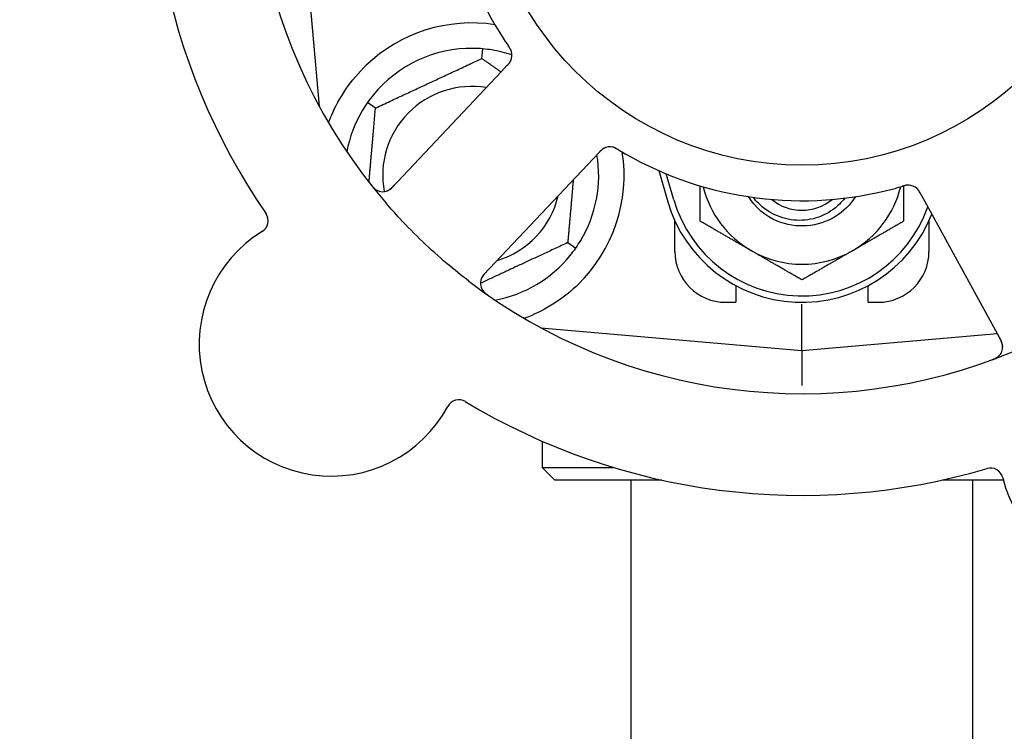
# Model space of a CAD drawing. Header units: inches. Extents: x 24 to 1128, y -69 to 748.
# Tile 73 of 256: x 139.48 to 141.9, y 230.53 to 232.28. Entities that reach past the tile are written whole.
import ezdxf

# ---------------------------------------------------------------- set-up
doc = ezdxf.new("R2010")
doc.units = ezdxf.units.IN
doc.header["$LTSCALE"] = 32
doc.header["$MEASUREMENT"] = 0
doc.layers.add('Dimension (ANSI)', color=7, linetype='Continuous', lineweight=25)
doc.layers.add('Visible (ANSI)', color=7, linetype='Continuous', lineweight=30)
doc.styles.add('Note Text (ANSI)', font='tahoma.ttf')
doc.dimstyles.new('SB Fraction-16 (ANSI)', dxfattribs={"dimscale": 32, "dimtxt": 0.125, "dimasz": 0.098425, "dimexe": 0.125, "dimexo": 0.0625, "dimgap": 0.031496, "dimtad": 0, "dimtih": 1, "dimtoh": 1, "dimdec": 4, "dimrnd": 1e-08, "dimzin": 0, "dimdsep": 46, "dimlunit": 5, "dimtxsty": 'Note Text (ANSI)', "dimcen": 0.09, "dimdle": 0.393701, "dimclrd": 256, "dimclre": 256, "dimclrt": 256, "dimadec": 0, "dimazin": 3, "dimtfac": 0.96, "dimtofl": 0, "dimtmove": 0, "dimatfit": 3, "dimfxl": 1, "dimfrac": 2, "dimtolj": 1, "dimtzin": 12, "dimlwd": -1, "dimlwe": -1, "dimarcsym": 0})

# ---------------------------------------------------------------- blocks, each defined once
blk = doc.blocks.new('*D15')
at = {"layer": 'Defpoints', "color": 0, "transparency": 16777216}
for p in [(152.2904, 475.4837), (60.9568, 155.772), (120.1654, 155.772)]:
    blk.add_point(p, dxfattribs=at)
at = {"layer": 'Dimension (ANSI)', "transparency": 16777216}
for p, q in [((150.2904, 475.4837), (56.9568, 475.4837)), ((60.9568, 472.3341), (60.9568, 338.1609)), ((60.9568, 158.9216), (60.9568, 331.0948)), ((118.1654, 155.772), (56.9568, 155.772))]:
    blk.add_line(p, q, dxfattribs=at)
for points in [[(60.4319, 472.3341), (61.4817, 472.3341), (60.9568, 475.4837)], [(60.4319, 158.9216), (61.4817, 158.9216), (60.9568, 155.772)]]:
    blk.add_solid(points, dxfattribs=at)
at = {"layer": 'Dimension (ANSI)', "transparency": 16777216, "insert": (48.754, 337.153), "char_height": 4, "attachment_point": 1, "style": 'Note Text (ANSI)'}
blk.add_mtext('\\A1;319 11/16', dxfattribs=at)

msp = doc.modelspace()

# ---------------------------------------------------------------- linework, layer by layer
at = {"layer": 'Visible (ANSI)'}
for p, q in [((140.15736, 232.7067), (140.21353, 232.06472)), ((140.61377, 232.18178), (140.61584, 232.20551)), ((140.67548, 232.16416), (140.66185, 232.1497)), ((140.66185, 232.1497), (140.39223, 231.86376)), ((140.35214, 232.05978), (140.33262, 232.07344)), ((140.88849, 231.936), (140.90214, 231.95048)), ((140.61887, 231.65006), (140.88849, 231.936)), ((141.04878, 231.90577), (141.07111, 231.8292)), ((141.08611, 231.83358), (141.06736, 231.89785)), ((141.69287, 231.84893), (141.7024, 231.8315)), ((141.7024, 231.8315), (141.89104, 231.48672)), ((141.08861, 231.7067), (141.08861, 231.78225)), ((141.71361, 231.78225), (141.71361, 231.7067)), ((140.82508, 231.72862), (140.84459, 231.71496)), ((141.23861, 231.62254), (141.23861, 231.5817)), ((141.56361, 231.5817), (141.56361, 231.62254)), ((141.21361, 231.5817), (141.23861, 231.5817)), ((141.56361, 231.5817), (141.58861, 231.5817)), ((141.40111, 231.46295), (141.40111, 231.57753)), ((140.75912, 231.51912), (141.40111, 231.46295)), ((140.76236, 231.51883), (140.76236, 231.51737)), ((141.40111, 231.46295), (141.88106, 231.50494)), ((141.40111, 231.46295), (141.40111, 231.37696)), ((140.76236, 231.23973), (140.76236, 231.17545)), ((140.76236, 231.17545), (140.93713, 231.17545)), ((140.79361, 231.1442), (140.76236, 231.17545)), ((141.05673, 231.1442), (140.79361, 231.1442)), ((140.98111, 229.0617), (140.98111, 231.1442)), ((141.89659, 231.1442), (141.74548, 231.1442)), ((141.82111, 229.0617), (141.82111, 231.1442))]:
    msp.add_line(p, q, dxfattribs=at)
msp.add_circle((141.40111, 232.7067), 0.7875, dxfattribs=at)
for centre, radius, start, end in [((141.40111, 232.7067), 1.35, 160.62287, 220.74397), ((141.40111, 232.7067), 1.6, 166.81714, 214.5497), ((141.40111, 232.7067), 0.875, 168.19111, 213.17573), ((140.58861, 231.8942), 0.375, 81.21293, 133.75453), ((140.58861, 231.8942), 0.3125, 89.15807, 140.84193), ((140.58861, 231.8942), 0.3125, 71.46237, 80.84193), ((140.65672, 232.18981), 0.03125, 334.67765, 16.13682), ((140.58861, 231.8942), 0.21875, 80.57954, 190.53406), ((140.58861, 231.8942), 0.3125, 149.15807, 169.28378), ((140.58861, 231.8942), 0.375, 314.27762, 8.78707), ((140.58861, 231.8942), 0.3125, 329.15807, 9.35248), ((140.92883, 231.93324), 0.03125, 77.46904, 119.46837), ((141.40111, 232.7067), 0.875, 240.19111, 285.17573), ((140.36949, 231.8852), 0.03125, 218.53135, 316.68342), ((141.40111, 231.92545), 0.25, 193.73904, 240), ((141.40111, 231.92545), 0.25, 300, 346.26096), ((141.66267, 231.83902), 0.03125, 46.67765, 88.13682), ((140.58861, 231.8942), 0.21875, 286.71618, 346.65066), ((141.40111, 231.92545), 0.34375, 196.2602, 338.3076), ((141.40111, 231.92545), 0.32812, 196.2602, 340.60541), ((141.40111, 231.92545), 0.11727, 230.56429, 309.43571), ((140.05695, 231.78246), 0.03125, 301.56477, 34.51231), ((140.24343, 231.47892), 0.325, 121.56477, 331.80207), ((141.21361, 231.7067), 0.125, 180, 270), ((141.40111, 231.92545), 0.25, 240, 300), ((141.58861, 231.7067), 0.125, 270, 0), ((140.58861, 231.8942), 0.3125, 280.71622, 320.84193), ((141.40111, 232.7067), 1.35, 232.62287, 292.74397), ((140.64161, 231.62862), 0.03125, 136.68342, 234.83549), ((141.86362, 231.47172), 0.03125, 290.53135, 28.68342), ((142.21106, 231.22628), 0.325, 193.56477, 43.80207), ((140.55741, 231.31058), 0.03125, 58.85452, 151.80207), ((141.40111, 232.7067), 1.6, 238.81714, 286.5497), ((141.86474, 231.14273), 0.03125, 13.56477, 106.51231)]:
    msp.add_arc(centre, radius, start, end, dxfattribs=at)
for points in [[(140.66874, 232.22789), (140.67201, 232.22289), (140.67628, 232.21654), (140.67906, 232.21246)], [(140.61584, 232.20551), (140.60825, 232.20617), (140.60043, 232.20656), (140.5932, 232.20667)], [(140.63835, 232.20272), (140.63121, 232.20387), (140.62344, 232.20484), (140.61584, 232.20551)], [(140.34629, 232.09153), (140.34173, 232.08593), (140.337, 232.07969), (140.33262, 232.07344)], [(140.33262, 232.07344), (140.32826, 232.0672), (140.32401, 232.06062), (140.3203, 232.05441)], [(141.63017, 231.86221), (141.63594, 231.86378), (141.64329, 231.86588), (141.64804, 231.86727)], [(140.84459, 231.71496), (140.84896, 231.72121), (140.85321, 231.72779), (140.85692, 231.73399)], [(140.83092, 231.69687), (140.83549, 231.70247), (140.84022, 231.70872), (140.84459, 231.71496)]]:
    msp.add_open_spline(points, degree=3, dxfattribs=at)
for points, knots in [([(140.68694, 232.19777), (140.68688, 232.198), (140.68679, 232.19828), (140.68653, 232.19913), (140.68632, 232.19973), (140.68583, 232.20098), (140.68555, 232.20163), (140.68495, 232.20291), (140.68464, 232.20353), (140.68384, 232.205), (140.68333, 232.2059), (140.68254, 232.2072), (140.6823, 232.20758), (140.6814, 232.20899), (140.68072, 232.21003), (140.67981, 232.21136), (140.67958, 232.2117), (140.67926, 232.21217), (140.67916, 232.21232), (140.67906, 232.21246)], [0.044252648, 0.044252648, 0.044252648, 0.044252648, 0.050671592, 0.050671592, 0.061250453, 0.061250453, 0.071050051, 0.071050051, 0.078610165, 0.078610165, 0.087196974, 0.087196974, 0.090753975, 0.090753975, 0.100050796, 0.100050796, 0.103147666, 0.103147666, 0.104517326, 0.104517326, 0.104517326, 0.104517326]), ([(140.68684, 232.19813), (140.68684, 232.19813), (140.68683, 232.19816), (140.6868, 232.1983), (140.68676, 232.19843), (140.68663, 232.19886), (140.68652, 232.19921), (140.68611, 232.20037), (140.68577, 232.20124), (140.68492, 232.20306), (140.68445, 232.20399), (140.68324, 232.20612), (140.68248, 232.20736), (140.68094, 232.20972), (140.68015, 232.21087), (140.67928, 232.21215), (140.67917, 232.21231), (140.67906, 232.21246)], [0.030853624, 0.030853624, 0.030853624, 0.030853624, 0.032941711, 0.032941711, 0.036385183, 0.036385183, 0.042347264, 0.042347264, 0.055267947, 0.055267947, 0.065838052, 0.065838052, 0.077516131, 0.077516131, 0.087897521, 0.087897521, 0.089364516, 0.089364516, 0.089364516, 0.089364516]), ([(140.23672, 232.02362), (140.23913, 232.03023), (140.24174, 232.03686), (140.25303, 232.06296), (140.26474, 232.08499), (140.29372, 232.12726), (140.31094, 232.14751), (140.32927, 232.16507)], [1.38940877, 1.38940877, 1.38940877, 1.38940877, 1.45134152, 1.45134152, 1.64787025, 1.64787025, 1.84130789, 1.84130789, 1.84130789, 1.84130789]), ([(140.67548, 232.16416), (140.67584, 232.16454), (140.67621, 232.16493), (140.67691, 232.16568), (140.67726, 232.16605), (140.67803, 232.16689), (140.67845, 232.16735), (140.67994, 232.16901), (140.68087, 232.1701), (140.68224, 232.17187), (140.6828, 232.17267), (140.68374, 232.17415), (140.68413, 232.17482), (140.68472, 232.17594), (140.68497, 232.17645), (140.68511, 232.17675), (140.68513, 232.17679), (140.68513, 232.17679), (140.68513, 232.17679), (140.68513, 232.17679)], [0, 0, 0, 0, 0.004355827, 0.004355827, 0.0086878, 0.0086878, 0.014307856, 0.014307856, 0.029588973, 0.029588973, 0.043844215, 0.043844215, 0.054171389, 0.054171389, 0.061954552, 0.061954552, 0.063871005, 0.063871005, 0.063878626, 0.063878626, 0.063878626, 0.063878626]), ([(140.67551, 232.16419), (140.67571, 232.16441), (140.67592, 232.16462), (140.67704, 232.16581), (140.67798, 232.16682), (140.67988, 232.16897), (140.68085, 232.17014), (140.68248, 232.1723), (140.68317, 232.17331), (140.68435, 232.17525), (140.68485, 232.17622), (140.68524, 232.17705), (140.68529, 232.17717), (140.68534, 232.17728)], [0, 0, 0, 0, 0.002309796, 0.002309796, 0.012623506, 0.012623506, 0.024338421, 0.024338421, 0.035397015, 0.035397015, 0.047442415, 0.047442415, 0.049661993, 0.049661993, 0.049661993, 0.049661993]), ([(140.91458, 231.96105), (140.9145, 231.96101), (140.91441, 231.96096), (140.91415, 231.96082), (140.91395, 231.96071), (140.91308, 231.96021), (140.91228, 231.95971), (140.91043, 231.9584), (140.90931, 231.95752), (140.90712, 231.95558), (140.90604, 231.95453), (140.90451, 231.95297), (140.90403, 231.95248), (140.90332, 231.95174), (140.90309, 231.95149), (140.90262, 231.95099), (140.90239, 231.95075), (140.90217, 231.95051)], [0.038929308, 0.038929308, 0.038929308, 0.038929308, 0.040726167, 0.040726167, 0.043941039, 0.043941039, 0.054249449, 0.054249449, 0.066768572, 0.066768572, 0.07820649, 0.07820649, 0.083402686, 0.083402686, 0.086046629, 0.086046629, 0.08863019, 0.08863019, 0.08863019, 0.08863019]), ([(140.91387, 231.96068), (140.91387, 231.96068), (140.91386, 231.96067), (140.9138, 231.96064), (140.9136, 231.96053), (140.913, 231.96019), (140.91254, 231.9599), (140.91152, 231.95924), (140.91097, 231.95885), (140.91029, 231.95834), (140.91012, 231.95821), (140.90887, 231.95722), (140.90751, 231.956), (140.90542, 231.95392), (140.90481, 231.95329), (140.90385, 231.9523), (140.90353, 231.95195), (140.90286, 231.95124), (140.90251, 231.95087), (140.90217, 231.95051)], [0.028019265, 0.028019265, 0.028019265, 0.028019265, 0.028672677, 0.028672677, 0.033062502, 0.033062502, 0.040781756, 0.040781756, 0.051074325, 0.051074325, 0.054504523, 0.054504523, 0.075062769, 0.075062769, 0.083066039, 0.083066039, 0.087153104, 0.087153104, 0.091266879, 0.091266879, 0.091266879, 0.091266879]), ([(140.95015, 231.95686), (140.94989, 231.95701), (140.94964, 231.95717), (140.94894, 231.95758), (140.9485, 231.95785), (140.94714, 231.95865), (140.94619, 231.9592), (140.94419, 231.9603), (140.94313, 231.96085), (140.941, 231.96187), (140.93997, 231.96231), (140.9379, 231.96311), (140.93694, 231.9634), (140.93574, 231.96371), (140.93541, 231.96379), (140.93516, 231.96384)], [0.001596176, 0.001596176, 0.001596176, 0.001596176, 0.00393777, 0.00393777, 0.007842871, 0.007842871, 0.016055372, 0.016055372, 0.025513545, 0.025513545, 0.037191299, 0.037191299, 0.054193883, 0.054193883, 0.061558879, 0.061558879, 0.061558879, 0.061558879]), ([(140.95015, 231.95686), (140.94968, 231.95714), (140.94921, 231.95742), (140.94828, 231.95798), (140.94781, 231.95826), (140.94625, 231.95918), (140.94514, 231.95981), (140.94331, 231.96079), (140.94255, 231.96117), (140.94079, 231.96201), (140.93986, 231.9624), (140.93817, 231.96303), (140.9374, 231.96327), (140.93616, 231.96362), (140.93564, 231.96374), (140.93533, 231.96381), (140.93528, 231.96382), (140.93527, 231.96382), (140.93527, 231.96382), (140.93527, 231.96382)], [0, 0, 0, 0, 0.004180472, 0.004180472, 0.008305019, 0.008305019, 0.018114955, 0.018114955, 0.025612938, 0.025612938, 0.036850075, 0.036850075, 0.047489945, 0.047489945, 0.056089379, 0.056089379, 0.05828692, 0.05828692, 0.058652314, 0.058652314, 0.058652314, 0.058652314]), ([(140.95018, 231.95684), (140.95059, 231.95659), (140.95103, 231.95633), (140.9515, 231.95605), (140.9557, 231.95353), (140.96147, 231.95015), (140.96614, 231.94747)], [0.48080563, 0.48080563, 0.48080563, 0.48080563, 0.5329828, 0.5329828, 0.5329828, 1, 1, 1, 1]), ([(140.34066, 231.87127), (140.34105, 231.87078), (140.34143, 231.87029), (140.34248, 231.86898), (140.34316, 231.86815), (140.34446, 231.86663), (140.34507, 231.86594), (140.34667, 231.86419), (140.34771, 231.86315), (140.34958, 231.86141), (140.35044, 231.86068), (140.35196, 231.85949), (140.35263, 231.859), (140.35402, 231.85809), (140.35471, 231.85769), (140.3555, 231.85726), (140.35567, 231.85717), (140.35581, 231.8571)], [0, 0, 0, 0, 0.005149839, 0.005149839, 0.013554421, 0.013554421, 0.020527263, 0.020527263, 0.031641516, 0.031641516, 0.041623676, 0.041623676, 0.051235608, 0.051235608, 0.063734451, 0.063734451, 0.067355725, 0.067355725, 0.067355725, 0.067355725]), ([(140.37909, 231.85546), (140.37937, 231.85555), (140.37972, 231.85568), (140.38139, 231.85632), (140.38297, 231.85708), (140.3857, 231.8587), (140.38695, 231.85955), (140.39, 231.86194), (140.39183, 231.86357), (140.39436, 231.86607), (140.3951, 231.86682), (140.39649, 231.86827), (140.39715, 231.86897), (140.3978, 231.86967)], [0.058736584, 0.058736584, 0.058736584, 0.058736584, 0.064782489, 0.064782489, 0.086145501, 0.086145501, 0.103238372, 0.103238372, 0.123434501, 0.123434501, 0.131598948, 0.131598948, 0.13893919, 0.13893919, 0.13893919, 0.13893919]), ([(141.66406, 231.87024), (141.66406, 231.87024), (141.66403, 231.87024), (141.6639, 231.87024), (141.66376, 231.87025), (141.66331, 231.87026), (141.66294, 231.87026), (141.66171, 231.87024), (141.66078, 231.87018), (141.65879, 231.86993), (141.65776, 231.86977), (141.65536, 231.86928), (141.65395, 231.86894), (141.65122, 231.8682), (141.64989, 231.86781), (141.6484, 231.86737), (141.64822, 231.86732), (141.64803, 231.86726)], [0.030853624, 0.030853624, 0.030853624, 0.030853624, 0.032941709, 0.032941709, 0.03638518, 0.03638518, 0.042347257, 0.042347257, 0.055267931, 0.055267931, 0.065838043, 0.065838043, 0.077516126, 0.077516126, 0.087897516, 0.087897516, 0.089364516, 0.089364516, 0.089364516, 0.089364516]), ([(141.66444, 231.87022), (141.66421, 231.87023), (141.66391, 231.87024), (141.66302, 231.87025), (141.66239, 231.87023), (141.66104, 231.87016), (141.66034, 231.87009), (141.65894, 231.86991), (141.65826, 231.86981), (141.65661, 231.86951), (141.6556, 231.8693), (141.65411, 231.86894), (141.65367, 231.86883), (141.65206, 231.86842), (141.65086, 231.86809), (141.64931, 231.86764), (141.64892, 231.86753), (141.64837, 231.86736), (141.6482, 231.86731), (141.64803, 231.86726)], [0.044252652, 0.044252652, 0.044252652, 0.044252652, 0.050671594, 0.050671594, 0.061250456, 0.061250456, 0.071050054, 0.071050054, 0.078610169, 0.078610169, 0.087196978, 0.087196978, 0.090753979, 0.090753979, 0.100050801, 0.100050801, 0.10314767, 0.10314767, 0.10451733, 0.10451733, 0.10451733, 0.10451733]), ([(141.69284, 231.84897), (141.6927, 231.84923), (141.69256, 231.84949), (141.69177, 231.85093), (141.6911, 231.85213), (141.68965, 231.85461), (141.68884, 231.85589), (141.68729, 231.85811), (141.68654, 231.85907), (141.68506, 231.86079), (141.68429, 231.86157), (141.68362, 231.8622), (141.68352, 231.86229), (141.68344, 231.86237)], [0, 0, 0, 0, 0.002309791, 0.002309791, 0.012623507, 0.012623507, 0.024338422, 0.024338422, 0.035397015, 0.035397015, 0.047442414, 0.047442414, 0.049661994, 0.049661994, 0.049661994, 0.049661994]), ([(141.69286, 231.84893), (141.69261, 231.8494), (141.69235, 231.84986), (141.69186, 231.85077), (141.69161, 231.85121), (141.69106, 231.8522), (141.69075, 231.85275), (141.68963, 231.85468), (141.68888, 231.85589), (141.68762, 231.85774), (141.68704, 231.85852), (141.68591, 231.85988), (141.6854, 231.86045), (141.68451, 231.86137), (141.68411, 231.86176), (141.68386, 231.86198), (141.68383, 231.86201), (141.68383, 231.86201), (141.68383, 231.86201), (141.68383, 231.86201)], [0, 0, 0, 0, 0.004355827, 0.004355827, 0.008687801, 0.008687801, 0.014307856, 0.014307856, 0.029588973, 0.029588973, 0.043844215, 0.043844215, 0.054171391, 0.054171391, 0.061954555, 0.061954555, 0.063871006, 0.063871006, 0.063878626, 0.063878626, 0.063878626, 0.063878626]), ([(140.58158, 231.63391), (140.56336, 231.64783), (140.54561, 231.66213), (140.50774, 231.69422), (140.48754, 231.7124), (140.44863, 231.74963), (140.43011, 231.76842), (140.40067, 231.80011), (140.38938, 231.81272), (140.3783, 231.82558)], [-0.73117336, -0.73117336, -0.73117336, -0.73117336, -0.55242948, -0.55242948, -0.34016147, -0.34016147, -0.13232742, -0.13232742, 0, 0, 0, 0]), ([(141.53273, 231.84187), (141.52019, 231.82208), (141.50337, 231.80501), (141.48344, 231.79265), (141.44119, 231.76646), (141.38614, 231.76217), (141.34034, 231.7815), (141.31128, 231.79377), (141.28643, 231.81534), (141.26942, 231.84188)], [6.8488771, 6.8488771, 6.8488771, 6.8488771, 7.2990044, 7.2990044, 7.2990044, 8.2534333, 8.2534333, 8.2534333, 8.8590861, 8.8590861, 8.8590861, 8.8590861]), ([(141.50631, 231.83805), (141.5024, 231.83291), (141.49812, 231.82805), (141.48064, 231.81081), (141.46541, 231.80078), (141.4317, 231.78698), (141.41351, 231.78343), (141.37649, 231.78347), (141.35803, 231.78717), (141.32326, 231.80149), (141.30733, 231.81209), (141.28925, 231.83), (141.28495, 231.83486), (141.28099, 231.83999)], [-1.06231766, -1.06231766, -1.06231766, -1.06231766, -1.01273267, -1.01273267, -0.87465824, -0.87465824, -0.73438222, -0.73438222, -0.59190522, -0.59190522, -0.44722789, -0.44722789, -0.39760805, -0.39760805, -0.39760805, -0.39760805]), ([(140.62443, 231.65596), (140.62379, 231.65527), (140.62313, 231.65458), (140.62063, 231.65188), (140.61884, 231.64982), (140.61607, 231.6462), (140.615, 231.64458), (140.61342, 231.64181), (140.61279, 231.6405), (140.61196, 231.63838), (140.61168, 231.63757), (140.61143, 231.63671), (140.61137, 231.63652), (140.61133, 231.63636)], [0, 0, 0, 0, 0.007248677, 0.007248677, 0.028564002, 0.028564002, 0.04748221, 0.04748221, 0.065361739, 0.065361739, 0.076705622, 0.076705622, 0.079955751, 0.079955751, 0.079955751, 0.079955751]), ([(140.61429, 231.61344), (140.61443, 231.61319), (140.61462, 231.61289), (140.61526, 231.61187), (140.61579, 231.6111), (140.61709, 231.60945), (140.61791, 231.60849), (140.61946, 231.60693), (140.61996, 231.60644), (140.62126, 231.60525), (140.62209, 231.60453), (140.62389, 231.60304), (140.62489, 231.60227), (140.62646, 231.6011), (140.62706, 231.60066), (140.62824, 231.59982), (140.62883, 231.59942), (140.62942, 231.599)], [0.051298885, 0.051298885, 0.051298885, 0.051298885, 0.057269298, 0.057269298, 0.069785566, 0.069785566, 0.083632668, 0.083632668, 0.089458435, 0.089458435, 0.09782017, 0.09782017, 0.107290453, 0.107290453, 0.113094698, 0.113094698, 0.118968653, 0.118968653, 0.118968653, 0.118968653]), ([(140.85041, 231.62571), (140.83527, 231.61095), (140.81832, 231.59703), (140.77931, 231.57026), (140.7569, 231.55836), (140.73117, 231.54731), (140.72546, 231.54501), (140.71971, 231.54287)], [0.55181372, 0.55181372, 0.55181372, 0.55181372, 0.71000954, 0.71000954, 0.90366002, 0.90366002, 0.95550669, 0.95550669, 0.95550669, 0.95550669]), ([(141.89487, 231.47165), (141.89487, 231.47195), (141.89485, 231.47232), (141.89475, 231.47411), (141.89453, 231.47585), (141.89383, 231.47894), (141.8934, 231.4804), (141.89208, 231.48404), (141.89109, 231.48628), (141.88949, 231.48946), (141.889, 231.49039), (141.88806, 231.49216), (141.8876, 231.493), (141.88714, 231.49384)], [0.058736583, 0.058736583, 0.058736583, 0.058736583, 0.064782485, 0.064782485, 0.086145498, 0.086145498, 0.103238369, 0.103238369, 0.123434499, 0.123434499, 0.131598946, 0.131598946, 0.138939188, 0.138939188, 0.138939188, 0.138939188]), ([(141.86795, 231.43999), (141.86854, 231.44021), (141.86913, 231.44042), (141.8707, 231.44101), (141.8717, 231.4414), (141.87354, 231.44217), (141.87439, 231.44254), (141.87654, 231.44353), (141.87786, 231.44419), (141.88008, 231.44543), (141.88105, 231.44602), (141.88265, 231.44709), (141.88332, 231.44759), (141.88462, 231.44862), (141.88521, 231.44915), (141.88586, 231.44978), (141.886, 231.44991), (141.88611, 231.45002)], [0, 0, 0, 0, 0.005149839, 0.005149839, 0.013554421, 0.013554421, 0.020527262, 0.020527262, 0.031641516, 0.031641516, 0.041623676, 0.041623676, 0.051235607, 0.051235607, 0.06373445, 0.06373445, 0.067355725, 0.067355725, 0.067355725, 0.067355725])]:
    msp.add_open_spline(points, degree=3, knots=knots, dxfattribs=at)
for points, weights in [([(140.35214, 232.05978), (140.48295, 232.12078), (140.61377, 232.18178)], [1.04422863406, 1.20577136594, 1.04422863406]), ([(140.61377, 232.18178), (140.63838, 232.16454), (140.66094, 232.14874)], [1.04422863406, 1.07418802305, 1.09303499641]), ([(140.33615, 231.87702), (140.34362, 231.96239), (140.35214, 232.05978)], [1.11819795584, 1.14843950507, 1.04422863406]), ([(140.83859, 231.88309), (140.83232, 231.81137), (140.82508, 231.72862)], [1.12448377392, 1.13145726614, 1.04422863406]), ([(141.15111, 231.78111), (141.15111, 231.82722), (141.15111, 231.86818)], [1, 1.02228011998, 1.01840264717]), ([(141.65111, 231.86815), (141.65111, 231.8272), (141.65111, 231.78111)], [1.01840499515, 1.02227336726, 1]), ([(141.27611, 231.70894), (141.2181, 231.74244), (141.15111, 231.78111)], [1, 1.0379548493, 1]), ([(141.65111, 231.78111), (141.58412, 231.74244), (141.52611, 231.70894)], [1, 1.0379548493, 1]), ([(140.82508, 231.72862), (140.71345, 231.67657), (140.61036, 231.6285)], [1.04422863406, 1.17902301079, 1.08886732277]), ([(141.40111, 231.63678), (141.33412, 231.67545), (141.27611, 231.70894)], [1, 1.0379548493, 1]), ([(141.52611, 231.70894), (141.4681, 231.67545), (141.40111, 231.63678)], [1, 1.0379548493, 1]), ([(140.71971, 231.54287), (140.71814, 231.54299), (140.71657, 231.54312)], [0.999914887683, 0.9999148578, 0.999914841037])]:
    msp.add_rational_spline(points, weights, degree=2, dxfattribs=at)

# ---------------------------------------------------------------- dimensions: what is measured, and where the dimension line sits
at = {"layer": 'Dimension (ANSI)'}
dim = msp.add_linear_dim(base=(60.95681, 155.77197), p1=(152.29037, 475.48367), p2=(120.16537, 155.77197), angle=270, dimstyle='SB Fraction-16 (ANSI)', override={"dimgap": 0.031496, "dimdec": 4, "dimtol": 0, "dimlim": 0, "dimtp": 0, "dimtm": 0, "dimtdec": 2, "dimatfit": 1}, dxfattribs=at)
dim.commit()
dim.dimension.update_dxf_attribs({"geometry": '*D15', "text_midpoint": (60.95681, 334.62782), "dimtype": 160})

doc.saveas('drawing.dxf')
